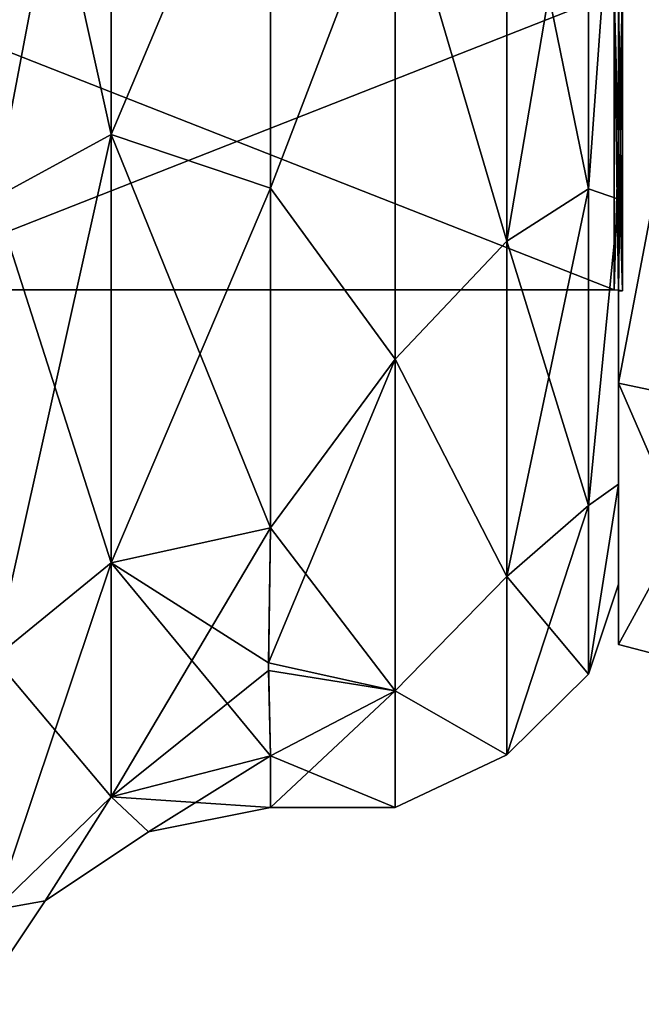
# Model space of a CAD drawing. Extents: x -23 to 470, y -2000 to 0.
# Tile 185 of 198: x 451 to 460, y -55 to -40. Entities that reach past the tile are written whole.
import ezdxf

# ---------------------------------------------------------------- set-up
doc = ezdxf.new("R2010")
doc.units = 0
doc.header["$LTSCALE"] = 64.718028
for name, color, linetype in [('1131', 7, 'CONTINUOUS'), ('1132', 7, 'CONTINUOUS'), ('687', 7, 'CONTINUOUS'), ('689', 7, 'CONTINUOUS'), ('719', 7, 'CONTINUOUS'), ('720', 7, 'CONTINUOUS'), ('721', 7, 'CONTINUOUS'), ('722', 7, 'CONTINUOUS'), ('723', 7, 'CONTINUOUS'), ('727', 7, 'CONTINUOUS'), ('949', 7, 'CONTINUOUS'), ('951', 7, 'CONTINUOUS'), ('952', 7, 'CONTINUOUS'), ('955', 7, 'CONTINUOUS'), ('956', 7, 'CONTINUOUS'), ('959', 7, 'CONTINUOUS'), ('960', 7, 'CONTINUOUS')]:
    doc.layers.add(name, color=color, linetype=linetype)

msp = doc.modelspace()

# ---------------------------------------------------------------- linework, layer by layer
at = {"layer": '1131', "linetype": 'CONTINUOUS'}
for points in [[(460, -39.244, -11.244), (460, -43.902), (460.064, -39.244, -11.244), (460, -39.244, -11.244)], [(460, -43.902), (460.064, -43.902), (460.064, -39.244, -11.244), (460, -43.902)]]:
    msp.add_3dface(points, dxfattribs=at)
at = {"layer": '1132', "linetype": 'CONTINUOUS'}
for points in [[(460, -43.902), (460, -39.244, 11.244), (460.064, -43.902), (460, -43.902)], [(460.064, -43.902), (460, -39.244, 11.244), (460.064, -39.244, 11.244), (460.064, -43.902)]]:
    msp.add_3dface(points, dxfattribs=at)
at = {"layer": '687', "linetype": 'CONTINUOUS'}
for points in [[(460, -7.5, 0), (460, -9.067, 7.854), (460, -48.5, 0), (460, -7.5, 0)], [(460, -9.067, -7.855), (460, -7.5, 0), (460, -46.933, -7.854), (460, -9.067, -7.855)], [(460, -46.933, -7.854), (460, -7.5, 0), (460, -48.5, 0), (460, -46.933, -7.854)], [(460, -9.067, 7.854), (460, -13.536, 14.522), (460, -46.933, 7.855), (460, -9.067, 7.854)], [(460, -48.5, 0), (460, -9.067, 7.854), (460, -46.933, 7.855), (460, -48.5, 0)], [(460, -13.536, -14.522), (460, -9.067, -7.855), (460, -42.464, -14.522), (460, -13.536, -14.522)], [(460, -42.464, -14.522), (460, -9.067, -7.855), (460, -46.933, -7.854), (460, -42.464, -14.522)], [(460, -46.933, 7.855), (460, -13.536, 14.522), (460, -42.464, 14.522), (460, -46.933, 7.855)], [(460, -42.464, 14.522), (460, -13.536, 14.522), (460, -35.766, 18.966), (460, -42.464, 14.522)], [(460, -20.234, -18.966), (460, -13.536, -14.522), (460, -42.464, -14.522), (460, -20.234, -18.966)], [(460, -35.765, -18.966), (460, -20.234, -18.966), (460, -42.464, -14.522), (460, -35.765, -18.966)]]:
    msp.add_3dface(points, dxfattribs=at)
at = {"layer": '689', "linetype": 'CONTINUOUS'}
for points in [[(454.55, -42.292, 19.28), (456.5, -37.184, 22.173), (454.55, -35.526, 22.79), (454.55, -42.292, 19.28)], [(454.55, -35.526, -22.79), (456.5, -37.184, -22.173), (454.55, -42.292, -19.28), (454.55, -35.526, -22.79)], [(456.5, -44.971, 16.971), (456.5, -37.184, 22.173), (454.55, -42.292, 19.28), (456.5, -44.971, 16.971)], [(456.5, -37.184, -22.173), (456.5, -44.971, -16.971), (454.55, -42.292, -19.28), (456.5, -37.184, -22.173)], [(454.55, -47.617, 13.826), (456.5, -44.971, 16.971), (454.55, -42.292, 19.28), (454.55, -47.617, 13.826)], [(454.55, -42.292, -19.28), (456.5, -44.971, -16.971), (454.55, -47.617, -13.826), (454.55, -42.292, -19.28)], [(456.5, -50.173, 9.184), (456.5, -44.971, 16.971), (454.516, -49.733, 10.182), (456.5, -50.173, 9.184)], [(454.516, -49.733, 10.182), (456.5, -44.971, 16.971), (454.55, -47.617, 13.826), (454.516, -49.733, 10.182)], [(456.5, -44.971, -16.971), (456.5, -50.173, -9.184), (454.55, -47.617, -13.826), (456.5, -44.971, -16.971)], [(454.55, -47.617, -13.826), (456.5, -50.173, -9.184), (454.517, -49.851, -9.925), (454.55, -47.617, -13.826)], [(454.55, -51.189, 6.186), (456.5, -50.173, 9.184), (454.516, -49.733, 10.182), (454.55, -51.189, 6.186)], [(454.517, -49.851, -9.925), (456.5, -50.173, -9.184), (454.55, -51.189, -6.186), (454.517, -49.851, -9.925)], [(456.5, -52, 0), (456.5, -50.173, 9.184), (454.55, -52, 0), (456.5, -52, 0)], [(454.55, -52, 0), (456.5, -50.173, 9.184), (454.55, -51.189, 6.186), (454.55, -52, 0)], [(456.5, -50.173, -9.184), (456.5, -52, 0), (454.55, -51.189, -6.186), (456.5, -50.173, -9.184)], [(454.55, -51.189, -6.186), (456.5, -52, 0), (454.55, -52, 0), (454.55, -51.189, -6.186)]]:
    msp.add_3dface(points, dxfattribs=at)
at = {"layer": '719', "linetype": 'CONTINUOUS'}
for points in [[(452.05, -41.451, -20.68), (450.219, -33.174, -25.992), (452.05, -32.816, -24.195), (452.05, -41.451, -20.68)], [(454.55, -35.526, -22.79), (452.05, -41.451, -20.68), (452.05, -32.816, -24.195), (454.55, -35.526, -22.79)], [(450.219, -42.45, -22.217), (450.219, -33.174, -25.992), (452.05, -41.451, -20.68), (450.219, -42.45, -22.217)], [(454.55, -35.526, -22.79), (454.55, -42.292, -19.28), (452.05, -41.451, -20.68), (454.55, -35.526, -22.79)], [(452.05, -48.165, -14.212), (450.219, -42.45, -22.217), (452.05, -41.451, -20.68), (452.05, -48.165, -14.212)], [(454.55, -42.292, -19.28), (454.55, -47.617, -13.826), (452.05, -41.451, -20.68), (454.55, -42.292, -19.28)], [(454.55, -47.617, -13.826), (452.05, -48.165, -14.212), (452.05, -41.451, -20.68), (454.55, -47.617, -13.826)], [(450.219, -49.662, -15.268), (450.219, -42.45, -22.217), (452.05, -48.165, -14.212), (450.219, -49.662, -15.268)]]:
    msp.add_3dface(points, dxfattribs=at)
at = {"layer": '720', "linetype": 'CONTINUOUS'}
for points in [[(454.55, -47.617, -13.826), (454.517, -49.851, -9.925), (452.05, -51.836, -6.358), (454.55, -47.617, -13.826)], [(452.05, -48.165, -14.212), (454.55, -47.617, -13.826), (452.05, -51.836, -6.358), (452.05, -48.165, -14.212)], [(450.219, -49.662, -15.268), (452.05, -48.165, -14.212), (450.22, -53.605, -6.83), (450.219, -49.662, -15.268)], [(450.22, -53.605, -6.83), (452.05, -48.165, -14.212), (452.05, -51.836, -6.358), (450.22, -53.605, -6.83)], [(454.517, -49.851, -9.925), (454.55, -51.189, -6.186), (452.05, -51.836, -6.358), (454.517, -49.851, -9.925)]]:
    msp.add_3dface(points, dxfattribs=at)
at = {"layer": '721', "linetype": 'CONTINUOUS'}
for points in [[(452.05, -51.836, -6.358), (454.55, -51.189, -6.186), (452.637, -52.381, 0), (452.05, -51.836, -6.358)], [(454.55, -52, 0), (454.55, -51.189, 6.186), (452.05, -51.836, 6.358), (454.55, -52, 0)], [(454.55, -51.189, -6.186), (454.55, -52, 0), (452.637, -52.381, 0), (454.55, -51.189, -6.186)], [(450.22, -53.605, -6.83), (452.05, -51.836, -6.358), (451.014, -53.464, 0), (450.22, -53.605, -6.83)], [(452.05, -51.836, 6.358), (450.22, -53.605, 6.83), (451.014, -53.464, 0), (452.05, -51.836, 6.358)], [(452.05, -51.836, -6.358), (452.637, -52.381, 0), (451.014, -53.464, 0), (452.05, -51.836, -6.358)], [(452.637, -52.381, 0), (452.05, -51.836, 6.358), (451.014, -53.464, 0), (452.637, -52.381, 0)], [(454.55, -52, 0), (452.05, -51.836, 6.358), (452.637, -52.381, 0), (454.55, -52, 0)], [(450.22, -53.605, -6.83), (451.014, -53.464, 0), (449.931, -55.087, 0), (450.22, -53.605, -6.83)], [(451.014, -53.464, 0), (450.22, -53.605, 6.83), (449.931, -55.087, 0), (451.014, -53.464, 0)]]:
    msp.add_3dface(points, dxfattribs=at)
at = {"layer": '722', "linetype": 'CONTINUOUS'}
for points in [[(454.516, -49.733, 10.182), (454.55, -47.617, 13.826), (452.05, -48.165, 14.212), (454.516, -49.733, 10.182)], [(450.219, -49.662, 15.268), (452.05, -51.836, 6.358), (452.05, -48.165, 14.212), (450.219, -49.662, 15.268)], [(454.55, -51.189, 6.186), (454.516, -49.733, 10.182), (452.05, -48.165, 14.212), (454.55, -51.189, 6.186)], [(452.05, -51.836, 6.358), (454.55, -51.189, 6.186), (452.05, -48.165, 14.212), (452.05, -51.836, 6.358)], [(450.22, -53.605, 6.83), (452.05, -51.836, 6.358), (450.219, -49.662, 15.268), (450.22, -53.605, 6.83)]]:
    msp.add_3dface(points, dxfattribs=at)
at = {"layer": '723', "linetype": 'CONTINUOUS'}
for points in [[(450.219, -33.174, 25.992), (450.219, -42.45, 22.217), (452.05, -32.816, 24.195), (450.219, -33.174, 25.992)], [(452.05, -32.816, 24.195), (450.219, -42.45, 22.217), (452.05, -41.451, 20.68), (452.05, -32.816, 24.195)], [(454.55, -35.526, 22.79), (452.05, -32.816, 24.195), (452.05, -41.451, 20.68), (454.55, -35.526, 22.79)], [(454.55, -42.292, 19.28), (454.55, -35.526, 22.79), (452.05, -41.451, 20.68), (454.55, -42.292, 19.28)], [(450.219, -49.662, 15.268), (452.05, -48.165, 14.212), (452.05, -41.451, 20.68), (450.219, -49.662, 15.268)], [(450.219, -42.45, 22.217), (450.219, -49.662, 15.268), (452.05, -41.451, 20.68), (450.219, -42.45, 22.217)], [(452.05, -48.165, 14.212), (454.55, -42.292, 19.28), (452.05, -41.451, 20.68), (452.05, -48.165, 14.212)], [(454.55, -47.617, 13.826), (454.55, -42.292, 19.28), (452.05, -48.165, 14.212), (454.55, -47.617, 13.826)]]:
    msp.add_3dface(points, dxfattribs=at)
at = {"layer": '727', "linetype": 'CONTINUOUS'}
for points in [[(459.532, -35.609, -20.907), (459.532, -42.301, -17.043), (458.25, -36.048, -22.112), (459.532, -35.609, -20.907)], [(459.532, -42.301, 17.043), (459.532, -35.609, 20.907), (458.25, -43.125, 18.026), (459.532, -42.301, 17.043)], [(458.25, -43.125, 18.026), (459.532, -35.609, 20.907), (458.25, -36.048, 22.112), (458.25, -43.125, 18.026)], [(459.532, -35.609, -20.907), (460, -35.765, -18.966), (459.532, -42.301, -17.043), (459.532, -35.609, -20.907)], [(459.532, -42.301, 17.043), (460, -35.766, 18.966), (459.532, -35.609, 20.907), (459.532, -42.301, 17.043)], [(460, -35.765, -18.966), (460, -42.464, -14.522), (459.532, -42.301, -17.043), (460, -35.765, -18.966)], [(460, -42.464, 14.522), (460, -35.766, 18.966), (459.532, -42.301, 17.043), (460, -42.464, 14.522)], [(456.5, -37.184, 22.173), (458.25, -43.125, 18.026), (458.25, -36.048, 22.112), (456.5, -37.184, 22.173)], [(456.5, -37.184, -22.173), (458.25, -36.048, -22.112), (458.25, -43.125, -18.026), (456.5, -37.184, -22.173)], [(458.25, -36.048, -22.112), (459.532, -42.301, -17.043), (458.25, -43.125, -18.026), (458.25, -36.048, -22.112)], [(456.5, -37.184, 22.173), (456.5, -44.971, 16.971), (458.25, -43.125, 18.026), (456.5, -37.184, 22.173)], [(456.5, -44.971, -16.971), (456.5, -37.184, -22.173), (458.25, -43.125, -18.026), (456.5, -44.971, -16.971)], [(459.532, -42.301, -17.043), (459.532, -47.268, -11.124), (458.25, -43.125, -18.026), (459.532, -42.301, -17.043)], [(459.532, -47.268, 11.124), (459.532, -42.301, 17.043), (458.25, -48.379, 11.766), (459.532, -47.268, 11.124)], [(458.25, -48.379, 11.766), (459.532, -42.301, 17.043), (458.25, -43.125, 18.026), (458.25, -48.379, 11.766)], [(459.532, -42.301, -17.043), (460, -42.464, -14.522), (459.532, -47.268, -11.124), (459.532, -42.301, -17.043)], [(459.532, -47.268, 11.124), (460, -42.464, 14.522), (459.532, -42.301, 17.043), (459.532, -47.268, 11.124)], [(460, -42.464, -14.522), (460, -46.933, -7.854), (459.532, -47.268, -11.124), (460, -42.464, -14.522)], [(460, -46.933, 7.855), (460, -42.464, 14.522), (459.532, -47.268, 11.124), (460, -46.933, 7.855)], [(456.5, -44.971, 16.971), (458.25, -48.379, 11.766), (458.25, -43.125, 18.026), (456.5, -44.971, 16.971)], [(456.5, -44.971, -16.971), (458.25, -43.125, -18.026), (458.25, -48.379, -11.766), (456.5, -44.971, -16.971)], [(458.25, -43.125, -18.026), (459.532, -47.268, -11.124), (458.25, -48.379, -11.766), (458.25, -43.125, -18.026)], [(456.5, -44.971, 16.971), (456.5, -50.173, 9.184), (458.25, -48.379, 11.766), (456.5, -44.971, 16.971)], [(456.5, -50.173, -9.184), (456.5, -44.971, -16.971), (458.25, -48.379, -11.766), (456.5, -50.173, -9.184)], [(460, -46.933, -7.854), (460, -48.5, 0), (459.532, -49.91, -3.863), (460, -46.933, -7.854)], [(459.532, -47.268, -11.124), (460, -46.933, -7.854), (459.532, -49.91, -3.863), (459.532, -47.268, -11.124)], [(460, -48.5, 0), (460, -46.933, 7.855), (459.532, -49.91, 3.863), (460, -48.5, 0)], [(459.532, -49.91, 3.863), (460, -46.933, 7.855), (459.532, -47.268, 11.124), (459.532, -49.91, 3.863)], [(459.532, -47.268, -11.124), (459.532, -49.91, -3.863), (458.25, -48.379, -11.766), (459.532, -47.268, -11.124)], [(459.532, -49.91, 3.863), (459.532, -47.268, 11.124), (458.25, -51.174, 4.086), (459.532, -49.91, 3.863)], [(458.25, -51.174, 4.086), (459.532, -47.268, 11.124), (458.25, -48.379, 11.766), (458.25, -51.174, 4.086)], [(456.5, -50.173, 9.184), (458.25, -51.174, 4.086), (458.25, -48.379, 11.766), (456.5, -50.173, 9.184)], [(456.5, -50.173, -9.184), (458.25, -48.379, -11.766), (458.25, -51.174, -4.086), (456.5, -50.173, -9.184)], [(458.25, -48.379, -11.766), (459.532, -49.91, -3.863), (458.25, -51.174, -4.086), (458.25, -48.379, -11.766)], [(459.532, -49.91, -3.863), (460, -48.5, 0), (459.532, -49.91, 3.863), (459.532, -49.91, -3.863)], [(459.532, -49.91, -3.863), (459.532, -49.91, 3.863), (458.25, -51.174, -4.086), (459.532, -49.91, -3.863)], [(458.25, -51.174, -4.086), (459.532, -49.91, 3.863), (458.25, -51.174, 4.086), (458.25, -51.174, -4.086)], [(456.5, -50.173, 9.184), (456.5, -52, 0), (458.25, -51.174, 4.086), (456.5, -50.173, 9.184)], [(456.5, -52, 0), (456.5, -50.173, -9.184), (458.25, -51.174, -4.086), (456.5, -52, 0)], [(456.5, -52, 0), (458.25, -51.174, -4.086), (458.25, -51.174, 4.086), (456.5, -52, 0)]]:
    msp.add_3dface(points, dxfattribs=at)
at = {"layer": '949', "linetype": 'CONTINUOUS'}
for points in [[(460, -45.348, -12.605), (460, -28, -15.902), (460, -21.373, -20.394), (460, -45.348, -12.605)], [(460, -34.627, -20.394), (460, -45.348, -12.605), (460, -21.373, -20.394), (460, -34.627, -20.394)], [(460, -28, 15.902), (460, -39.244, 11.244), (460, -45.348, 12.605), (460, -28, 15.902)], [(460, -34.627, 20.394), (460, -28, 15.902), (460, -45.348, 12.605), (460, -34.627, 20.394)], [(460, -39.244, -11.244), (460, -28, -15.902), (460, -45.348, -12.605), (460, -39.244, -11.244)], [(460, -39.244, 11.244), (460, -43.902), (460, -45.348, 12.605), (460, -39.244, 11.244)], [(460, -43.902), (460, -39.244, -11.244), (460, -49.444), (460, -43.902)], [(460, -49.444), (460, -39.244, -11.244), (460, -45.348, -12.605), (460, -49.444)], [(460, -43.902), (460, -49.444), (460, -45.348, 12.605), (460, -43.902)]]:
    msp.add_3dface(points, dxfattribs=at)
at = {"layer": '951', "linetype": 'CONTINUOUS'}
for points in [[(448.1, -43.885), (448.1, -39.232, -11.232), (459.934, -43.885), (448.1, -43.885)], [(459.934, -43.885), (448.1, -39.232, -11.232), (459.934, -39.232, -11.232), (459.934, -43.885)]]:
    msp.add_3dface(points, dxfattribs=at)
at = {"layer": '952', "linetype": 'CONTINUOUS'}
for points in [[(448.1, -43.885), (459.934, -43.885), (459.934, -39.232, 11.232), (448.1, -43.885)], [(448.1, -39.232, 11.232), (448.1, -43.885), (459.934, -39.232, 11.232), (448.1, -39.232, 11.232)]]:
    msp.add_3dface(points, dxfattribs=at)
at = {"layer": '955', "linetype": 'CONTINUOUS'}
for points in [[(460, -45.348, -12.605), (460, -34.627, -20.394), (462.009, -45.774, -12.913), (460, -45.348, -12.605)], [(462.009, -45.774, -12.913), (460, -34.627, -20.394), (462.009, -34.789, -20.894), (462.009, -45.774, -12.913)], [(460, -49.444), (460, -45.348, -12.605), (462.009, -49.97, 0), (460, -49.444)], [(462.009, -49.97, 0), (460, -45.348, -12.605), (462.009, -45.774, -12.913), (462.009, -49.97, 0)]]:
    msp.add_3dface(points, dxfattribs=at)
at = {"layer": '956', "linetype": 'CONTINUOUS'}
for points in [[(460, -34.627, 20.394), (460, -45.348, 12.605), (462.009, -34.789, 20.894), (460, -34.627, 20.394)], [(462.009, -34.789, 20.894), (460, -45.348, 12.605), (462.009, -45.774, 12.913), (462.009, -34.789, 20.894)], [(460, -45.348, 12.605), (460, -49.444), (462.009, -45.774, 12.913), (460, -45.348, 12.605)], [(460, -49.444), (462.009, -49.97, 0), (462.009, -45.774, 12.913), (460, -49.444)]]:
    msp.add_3dface(points, dxfattribs=at)
at = {"layer": '959', "linetype": 'CONTINUOUS'}
for points in [[(459.934, -39.232, 11.232), (459.934, -43.885), (460.064, -39.244, 11.244), (459.934, -39.232, 11.232)], [(459.934, -43.885), (459.999, -43.889), (460.064, -39.244, 11.244), (459.934, -43.885)], [(459.999, -43.889), (460.064, -43.902), (460.064, -39.244, 11.244), (459.999, -43.889)]]:
    msp.add_3dface(points, dxfattribs=at)
at = {"layer": '960', "linetype": 'CONTINUOUS'}
for points in [[(459.934, -43.885), (459.934, -39.232, -11.232), (459.999, -43.889), (459.934, -43.885)], [(459.999, -43.889), (459.934, -39.232, -11.232), (460.064, -43.902), (459.999, -43.889)], [(460.064, -43.902), (459.934, -39.232, -11.232), (460.064, -39.244, -11.244), (460.064, -43.902)]]:
    msp.add_3dface(points, dxfattribs=at)

doc.saveas('drawing.dxf')
